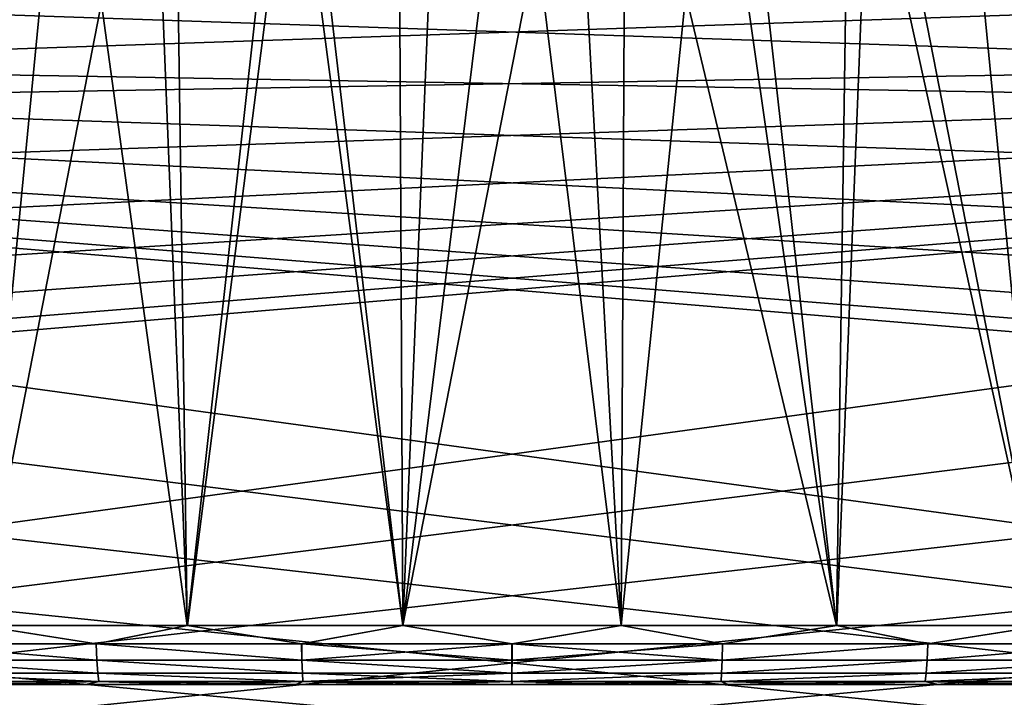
# Model space of a CAD drawing. Header units: millimetres. Extents: x -30.5 to 30.5, y -15 to 54.
# Tile 73 of 156: x -2.5 to 2.5, y -3.1 to 0.3. Entities that reach past the tile are written whole.
import ezdxf

# ---------------------------------------------------------------- set-up
doc = ezdxf.new("R2010")
doc.units = ezdxf.units.MM
doc.header["$LTSCALE"] = 65.185185
for name, color, linetype in [('200', 7, 'CONTINUOUS'), ('201', 7, 'CONTINUOUS'), ('26', 7, 'CONTINUOUS'), ('27', 7, 'CONTINUOUS'), ('30', 7, 'CONTINUOUS'), ('31', 7, 'CONTINUOUS'), ('4', 7, 'CONTINUOUS'), ('6', 7, 'CONTINUOUS'), ('8', 7, 'CONTINUOUS'), ('9', 7, 'CONTINUOUS')]:
    doc.layers.add(name, color=color, linetype=linetype)

msp = doc.modelspace()

# ---------------------------------------------------------------- linework, layer by layer
at = {"layer": '200', "linetype": 'Continuous'}
for points in [[(15.464, 0.2666, 55), (15.5748, 0.788, 55), (-27.7393, 11.9607, 55), (15.464, 0.2666, 55)], [(15.464, -0.2666, 55), (15.464, 0.2666, 55), (-27.7393, 11.9607, 55), (15.464, -0.2666, 55)], [(-16.5012, 2.063, 55), (15.464, -0.2666, 55), (-27.7393, 11.9607, 55), (-16.5012, 2.063, 55)], [(-16.105, 1.7063, 55), (15.464, -0.2666, 55), (-16.5012, 2.063, 55), (-16.105, 1.7063, 55)], [(-15.7916, 1.275, 55), (15.464, -0.2666, 55), (-16.105, 1.7063, 55), (-15.7916, 1.275, 55)], [(-15.5748, 0.788, 55), (15.464, -0.2666, 55), (-15.7916, 1.275, 55), (-15.5748, 0.788, 55)], [(-15.464, 0.2666, 55), (15.464, -0.2666, 55), (-15.5748, 0.788, 55), (-15.464, 0.2666, 55)], [(15.5748, -0.788, 55), (15.464, -0.2666, 55), (-15.464, 0.2666, 55), (15.5748, -0.788, 55)], [(17.4698, -2.4943, 55), (16.9628, -2.3295, 55), (-15.464, 0.2666, 55), (17.4698, -2.4943, 55)], [(16.9628, -2.3295, 55), (16.5012, -2.063, 55), (-15.464, 0.2666, 55), (16.9628, -2.3295, 55)], [(16.5012, -2.063, 55), (16.105, -1.7063, 55), (-15.464, 0.2666, 55), (16.5012, -2.063, 55)], [(16.105, -1.7063, 55), (15.7916, -1.275, 55), (-15.464, 0.2666, 55), (16.105, -1.7063, 55)], [(15.7916, -1.275, 55), (15.5748, -0.788, 55), (-15.464, 0.2666, 55), (15.7916, -1.275, 55)], [(30.3236, -6, 55), (17.4698, -2.4943, 55), (-15.464, 0.2666, 55), (30.3236, -6, 55)], [(-15.464, -0.2666, 55), (30.3236, -6, 55), (-15.464, 0.2666, 55), (-15.464, -0.2666, 55)], [(-15.5748, -0.788, 55), (30.3236, -6, 55), (-15.464, -0.2666, 55), (-15.5748, -0.788, 55)], [(-15.7916, -1.275, 55), (30.3236, -6, 55), (-15.5748, -0.788, 55), (-15.7916, -1.275, 55)], [(-16.105, -1.7063, 55), (30.3236, -6, 55), (-15.7916, -1.275, 55), (-16.105, -1.7063, 55)], [(-16.5012, -2.063, 55), (30.3236, -6, 55), (-16.105, -1.7063, 55), (-16.5012, -2.063, 55)], [(-16.9628, -2.3295, 55), (30.3236, -6, 55), (-16.5012, -2.063, 55), (-16.9628, -2.3295, 55)], [(-17.4698, -2.4943, 55), (30.3236, -6, 55), (-16.9628, -2.3295, 55), (-17.4698, -2.4943, 55)], [(-18, -2.55, 55), (30.3236, -6, 55), (-17.4698, -2.4943, 55), (-18, -2.55, 55)], [(-30.3236, -6, 55), (30.3236, -6, 55), (-18, -2.55, 55), (-30.3236, -6, 55)]]:
    msp.add_3dface(points, dxfattribs=at)
at = {"layer": '201', "linetype": 'Continuous'}
for points in [[(-15.464, 0.2666, -55), (-15.5748, 0.788, -55), (27.7393, 11.9607, -55), (-15.464, 0.2666, -55)], [(-15.464, -0.2666, -55), (-15.464, 0.2666, -55), (27.7393, 11.9607, -55), (-15.464, -0.2666, -55)], [(16.5012, 2.063, -55), (-15.464, -0.2666, -55), (27.7393, 11.9607, -55), (16.5012, 2.063, -55)], [(16.105, 1.7063, -55), (-15.464, -0.2666, -55), (16.5012, 2.063, -55), (16.105, 1.7063, -55)], [(15.7916, 1.275, -55), (-15.464, -0.2666, -55), (16.105, 1.7063, -55), (15.7916, 1.275, -55)], [(15.5748, 0.788, -55), (-15.464, -0.2666, -55), (15.7916, 1.275, -55), (15.5748, 0.788, -55)], [(15.464, 0.2666, -55), (-15.464, -0.2666, -55), (15.5748, 0.788, -55), (15.464, 0.2666, -55)], [(-30.3236, -6, -55), (-17.4698, -2.4943, -55), (15.464, 0.2666, -55), (-30.3236, -6, -55)], [(15.464, -0.2666, -55), (-30.3236, -6, -55), (15.464, 0.2666, -55), (15.464, -0.2666, -55)], [(-17.4698, -2.4943, -55), (-16.9628, -2.3295, -55), (15.464, 0.2666, -55), (-17.4698, -2.4943, -55)], [(-16.9628, -2.3295, -55), (-16.5012, -2.063, -55), (15.464, 0.2666, -55), (-16.9628, -2.3295, -55)], [(-16.5012, -2.063, -55), (-16.105, -1.7063, -55), (15.464, 0.2666, -55), (-16.5012, -2.063, -55)], [(-16.105, -1.7063, -55), (-15.7916, -1.275, -55), (15.464, 0.2666, -55), (-16.105, -1.7063, -55)], [(-15.7916, -1.275, -55), (-15.5748, -0.788, -55), (15.464, 0.2666, -55), (-15.7916, -1.275, -55)], [(-15.5748, -0.788, -55), (-15.464, -0.2666, -55), (15.464, 0.2666, -55), (-15.5748, -0.788, -55)], [(15.5748, -0.788, -55), (-30.3236, -6, -55), (15.464, -0.2666, -55), (15.5748, -0.788, -55)], [(15.7916, -1.275, -55), (-30.3236, -6, -55), (15.5748, -0.788, -55), (15.7916, -1.275, -55)], [(16.105, -1.7063, -55), (-30.3236, -6, -55), (15.7916, -1.275, -55), (16.105, -1.7063, -55)], [(16.5012, -2.063, -55), (-30.3236, -6, -55), (16.105, -1.7063, -55), (16.5012, -2.063, -55)], [(16.9628, -2.3295, -55), (-30.3236, -6, -55), (16.5012, -2.063, -55), (16.9628, -2.3295, -55)], [(17.4698, -2.4943, -55), (-30.3236, -6, -55), (16.9628, -2.3295, -55), (17.4698, -2.4943, -55)], [(18, -2.55, -55), (-30.3236, -6, -55), (17.4698, -2.4943, -55), (18, -2.55, -55)], [(30.3236, -6, -55), (-30.3236, -6, -55), (18, -2.55, -55), (30.3236, -6, -55)]]:
    msp.add_3dface(points, dxfattribs=at)
at = {"layer": '26', "color": 251, "linetype": 'Continuous', "true_color": 0x656d73}
for points in [[(-2.2301, 1.7052, -33.3702), (-2.76, 1.7052, -33.5727), (-2.6587, -2.7052, -33.6134), (-2.2301, 1.7052, -33.3702)], [(-1.6224, -2.7052, -33.2751), (-2.2301, 1.7052, -33.3702), (-2.6587, -2.7052, -33.6134), (-1.6224, -2.7052, -33.2751)], [(-1.6855, 1.7052, -33.2113), (-2.2301, 1.7052, -33.3702), (-1.6224, -2.7052, -33.2751), (-1.6855, 1.7052, -33.2113)], [(-1.1299, 1.7052, -33.097), (-1.6855, 1.7052, -33.2113), (-1.6224, -2.7052, -33.2751), (-1.1299, 1.7052, -33.097)], [(-0.5458, -2.7052, -33.1037), (-1.1299, 1.7052, -33.097), (-1.6224, -2.7052, -33.2751), (-0.5458, -2.7052, -33.1037)], [(-0.5668, 1.7052, -33.0281), (-1.1299, 1.7052, -33.097), (-0.5458, -2.7052, -33.1037), (-0.5668, 1.7052, -33.0281)], [(0, 1.7052, -33.0051), (-0.5668, 1.7052, -33.0281), (-0.5458, -2.7052, -33.1037), (0, 1.7052, -33.0051)], [(0.5444, -2.7052, -33.1036), (0, 1.7052, -33.0051), (-0.5458, -2.7052, -33.1037), (0.5444, -2.7052, -33.1036)], [(0.5668, 1.7052, -33.0281), (0, 1.7052, -33.0051), (0.5444, -2.7052, -33.1036), (0.5668, 1.7052, -33.0281)], [(1.621, -2.7052, -33.2747), (0.5668, 1.7052, -33.0281), (0.5444, -2.7052, -33.1036), (1.621, -2.7052, -33.2747)], [(1.1299, 1.7052, -33.097), (0.5668, 1.7052, -33.0281), (1.621, -2.7052, -33.2747), (1.1299, 1.7052, -33.097)], [(1.6855, 1.7052, -33.2113), (1.1299, 1.7052, -33.097), (1.621, -2.7052, -33.2747), (1.6855, 1.7052, -33.2113)], [(2.6574, -2.7052, -33.6129), (1.6855, 1.7052, -33.2113), (1.621, -2.7052, -33.2747), (2.6574, -2.7052, -33.6129)], [(2.2301, 1.7052, -33.3702), (1.6855, 1.7052, -33.2113), (2.6574, -2.7052, -33.6129), (2.2301, 1.7052, -33.3702)], [(2.76, 1.7052, -33.5727), (2.2301, 1.7052, -33.3702), (2.6574, -2.7052, -33.6129), (2.76, 1.7052, -33.5727)]]:
    msp.add_3dface(points, dxfattribs=at)
at = {"layer": '27', "color": 251, "linetype": 'Continuous', "true_color": 0x656d73}
for points in [[(-2.8173, 1.7052, 33.5976), (-1.7969, 1.7052, 33.2399), (-2.6574, -2.7052, 33.6129), (-2.8173, 1.7052, 33.5976)], [(-2.6574, -2.7052, 33.6129), (-1.7969, 1.7052, 33.2399), (-1.621, -2.7052, 33.2747), (-2.6574, -2.7052, 33.6129)], [(-1.7969, 1.7052, 33.2399), (-1.0582, 1.6866, 33.086), (-1.621, -2.7052, 33.2747), (-1.7969, 1.7052, 33.2399)], [(-1.621, -2.7052, 33.2747), (-1.0582, 1.6866, 33.086), (-0.5444, -2.7052, 33.1036), (-1.621, -2.7052, 33.2747)], [(-1.0582, 1.6866, 33.086), (-0.3647, 1.6649, 33.0154), (-0.5444, -2.7052, 33.1036), (-1.0582, 1.6866, 33.086)], [(0.3093, 1.6639, 33.0127), (0.995, 1.6842, 33.0767), (0.5458, -2.7052, 33.1037), (0.3093, 1.6639, 33.0127)], [(0.5458, -2.7052, 33.1037), (0.995, 1.6842, 33.0767), (1.6224, -2.7052, 33.2751), (0.5458, -2.7052, 33.1037)], [(0.995, 1.6842, 33.0767), (1.7969, 1.7052, 33.2399), (1.6224, -2.7052, 33.2751), (0.995, 1.6842, 33.0767)], [(1.6224, -2.7052, 33.2751), (1.7969, 1.7052, 33.2399), (2.6587, -2.7052, 33.6134), (1.6224, -2.7052, 33.2751)], [(1.7969, 1.7052, 33.2399), (2.8173, 1.7052, 33.5976), (2.6587, -2.7052, 33.6134), (1.7969, 1.7052, 33.2399)], [(-0.3647, 1.6649, 33.0154), (0.3093, 1.6639, 33.0127), (-0.5444, -2.7052, 33.1036), (-0.3647, 1.6649, 33.0154)], [(-0.5444, -2.7052, 33.1036), (0.3093, 1.6639, 33.0127), (0.5458, -2.7052, 33.1037), (-0.5444, -2.7052, 33.1036)]]:
    msp.add_3dface(points, dxfattribs=at)
at = {"layer": '30', "color": 251, "linetype": 'Continuous', "true_color": 0x656d73}
for points in [[(-2.0763, -2.7967, -33.4178), (-2.6587, -2.7052, -33.6134), (-3.0539, -2.7967, -33.8105), (-2.0763, -2.7967, -33.4178)], [(-1.6224, -2.7052, -33.2751), (-2.6587, -2.7052, -33.6134), (-2.0763, -2.7967, -33.4178), (-1.6224, -2.7052, -33.2751)], [(-1.0503, -2.7967, -33.1785), (-1.6224, -2.7052, -33.2751), (-2.0763, -2.7967, -33.4178), (-1.0503, -2.7967, -33.1785)], [(-0.5458, -2.7052, -33.1037), (-1.6224, -2.7052, -33.2751), (-1.0503, -2.7967, -33.1785), (-0.5458, -2.7052, -33.1037)], [(0.0001, -2.7967, -33.0981), (-0.5458, -2.7052, -33.1037), (-1.0503, -2.7967, -33.1785), (0.0001, -2.7967, -33.0981)], [(0.5444, -2.7052, -33.1036), (-0.5458, -2.7052, -33.1037), (0.0001, -2.7967, -33.0981), (0.5444, -2.7052, -33.1036)], [(1.0506, -2.7967, -33.1785), (0.5444, -2.7052, -33.1036), (0.0001, -2.7967, -33.0981), (1.0506, -2.7967, -33.1785)], [(1.621, -2.7052, -33.2747), (0.5444, -2.7052, -33.1036), (1.0506, -2.7967, -33.1785), (1.621, -2.7052, -33.2747)], [(2.0766, -2.7967, -33.4179), (1.621, -2.7052, -33.2747), (1.0506, -2.7967, -33.1785), (2.0766, -2.7967, -33.4179)], [(2.6574, -2.7052, -33.6129), (1.621, -2.7052, -33.2747), (2.0766, -2.7967, -33.4179), (2.6574, -2.7052, -33.6129)], [(3.0541, -2.7967, -33.8106), (2.6574, -2.7052, -33.6129), (2.0766, -2.7967, -33.4179), (3.0541, -2.7967, -33.8106)], [(-2.0763, -2.7967, -33.4178), (-3.0539, -2.7967, -33.8105), (-2.0732, -2.8789, -33.4621), (-2.0763, -2.7967, -33.4178)], [(-2.0732, -2.8789, -33.4621), (-3.0539, -2.7967, -33.8105), (-3.0487, -2.8789, -33.8561), (-2.0732, -2.8789, -33.4621)], [(-1.0503, -2.7967, -33.1785), (-2.0763, -2.7967, -33.4178), (-1.049, -2.8789, -33.222), (-1.0503, -2.7967, -33.1785)], [(-1.049, -2.8789, -33.222), (-2.0763, -2.7967, -33.4178), (-2.0732, -2.8789, -33.4621), (-1.049, -2.8789, -33.222)], [(0.0001, -2.7967, -33.0981), (-1.0503, -2.7967, -33.1785), (-0.0002, -2.8789, -33.1413), (0.0001, -2.7967, -33.0981)], [(-0.0002, -2.8789, -33.1413), (-1.0503, -2.7967, -33.1785), (-1.049, -2.8789, -33.222), (-0.0002, -2.8789, -33.1413)], [(1.0487, -2.8789, -33.2219), (0.0001, -2.7967, -33.0981), (-0.0002, -2.8789, -33.1413), (1.0487, -2.8789, -33.2219)], [(1.0506, -2.7967, -33.1785), (0.0001, -2.7967, -33.0981), (1.0487, -2.8789, -33.2219), (1.0506, -2.7967, -33.1785)], [(2.0766, -2.7967, -33.4179), (1.0506, -2.7967, -33.1785), (1.0487, -2.8789, -33.2219), (2.0766, -2.7967, -33.4179)], [(2.0729, -2.8789, -33.462), (2.0766, -2.7967, -33.4179), (1.0487, -2.8789, -33.2219), (2.0729, -2.8789, -33.462)], [(3.0541, -2.7967, -33.8106), (2.0766, -2.7967, -33.4179), (2.0729, -2.8789, -33.462), (3.0541, -2.7967, -33.8106)], [(3.0484, -2.8789, -33.8559), (3.0541, -2.7967, -33.8106), (2.0729, -2.8789, -33.462), (3.0484, -2.8789, -33.8559)], [(-2.0682, -2.944, -33.5301), (-3.0487, -2.8789, -33.8561), (-3.0404, -2.944, -33.9261), (-2.0682, -2.944, -33.5301)], [(-2.0732, -2.8789, -33.4621), (-3.0487, -2.8789, -33.8561), (-2.0682, -2.944, -33.5301), (-2.0732, -2.8789, -33.4621)], [(-1.049, -2.8789, -33.222), (-2.0732, -2.8789, -33.4621), (-1.0466, -2.944, -33.2887), (-1.049, -2.8789, -33.222)], [(-1.0466, -2.944, -33.2887), (-2.0732, -2.8789, -33.4621), (-2.0682, -2.944, -33.5301), (-1.0466, -2.944, -33.2887)], [(-0.0002, -2.8789, -33.1413), (-1.049, -2.8789, -33.222), (0, -2.944, -33.2076), (-0.0002, -2.8789, -33.1413)], [(0, -2.944, -33.2076), (-1.049, -2.8789, -33.222), (-1.0466, -2.944, -33.2887), (0, -2.944, -33.2076)], [(1.0487, -2.8789, -33.2219), (-0.0002, -2.8789, -33.1413), (0, -2.944, -33.2076), (1.0487, -2.8789, -33.2219)], [(1.0466, -2.944, -33.2887), (1.0487, -2.8789, -33.2219), (0, -2.944, -33.2076), (1.0466, -2.944, -33.2887)], [(2.0682, -2.944, -33.5301), (2.0729, -2.8789, -33.462), (1.0466, -2.944, -33.2887), (2.0682, -2.944, -33.5301)], [(2.0729, -2.8789, -33.462), (1.0487, -2.8789, -33.2219), (1.0466, -2.944, -33.2887), (2.0729, -2.8789, -33.462)], [(3.0404, -2.944, -33.926), (3.0484, -2.8789, -33.8559), (2.0682, -2.944, -33.5301), (3.0404, -2.944, -33.926)], [(3.0484, -2.8789, -33.8559), (2.0729, -2.8789, -33.462), (2.0682, -2.944, -33.5301), (3.0484, -2.8789, -33.8559)], [(-2.0682, -2.944, -33.5301), (-3.0404, -2.944, -33.9261), (-2.0624, -2.9857, -33.6155), (-2.0682, -2.944, -33.5301)], [(-2.0624, -2.9857, -33.6155), (-3.0404, -2.944, -33.9261), (-3.0306, -2.9857, -34.0141), (-2.0624, -2.9857, -33.6155)], [(-1.0466, -2.944, -33.2887), (-2.0682, -2.944, -33.5301), (-1.0439, -2.9857, -33.3723), (-1.0466, -2.944, -33.2887)], [(-1.0439, -2.9857, -33.3723), (-2.0682, -2.944, -33.5301), (-2.0624, -2.9857, -33.6155), (-1.0439, -2.9857, -33.3723)], [(0, -2.944, -33.2076), (-1.0466, -2.944, -33.2887), (0, -2.9857, -33.2906), (0, -2.944, -33.2076)], [(0, -2.9857, -33.2906), (-1.0466, -2.944, -33.2887), (-1.0439, -2.9857, -33.3723), (0, -2.9857, -33.2906)], [(1.0439, -2.9857, -33.3724), (1.0466, -2.944, -33.2887), (0, -2.9857, -33.2906), (1.0439, -2.9857, -33.3724)], [(1.0466, -2.944, -33.2887), (0, -2.944, -33.2076), (0, -2.9857, -33.2906), (1.0466, -2.944, -33.2887)], [(2.0682, -2.944, -33.5301), (1.0466, -2.944, -33.2887), (1.0439, -2.9857, -33.3724), (2.0682, -2.944, -33.5301)], [(2.0624, -2.9857, -33.6155), (2.0682, -2.944, -33.5301), (1.0439, -2.9857, -33.3724), (2.0624, -2.9857, -33.6155)], [(3.0404, -2.944, -33.926), (2.0682, -2.944, -33.5301), (2.0624, -2.9857, -33.6155), (3.0404, -2.944, -33.926)], [(3.0307, -2.9857, -34.0141), (3.0404, -2.944, -33.926), (2.0624, -2.9857, -33.6155), (3.0307, -2.9857, -34.0141)], [(-2.632, -3, -33.928), (-2.1275, -3, -33.7334), (-3.0306, -2.9857, -34.0141), (-2.632, -3, -33.928)], [(-2.1275, -3, -33.7334), (-2.0624, -2.9857, -33.6155), (-3.0306, -2.9857, -34.0141), (-2.1275, -3, -33.7334)], [(-2.1275, -3, -33.7334), (-1.6088, -3, -33.5806), (-2.0624, -2.9857, -33.6155), (-2.1275, -3, -33.7334)], [(-1.6088, -3, -33.5806), (-1.0793, -3, -33.4707), (-2.0624, -2.9857, -33.6155), (-1.6088, -3, -33.5806)], [(-1.0793, -3, -33.4707), (-1.0439, -2.9857, -33.3723), (-2.0624, -2.9857, -33.6155), (-1.0793, -3, -33.4707)], [(-1.0793, -3, -33.4707), (-0.5427, -3, -33.4044), (-1.0439, -2.9857, -33.3723), (-1.0793, -3, -33.4707)], [(-0.5427, -3, -33.4044), (-0.0024, -3, -33.3821), (-1.0439, -2.9857, -33.3723), (-0.5427, -3, -33.4044)], [(-0.0024, -3, -33.3821), (0, -2.9857, -33.2906), (-1.0439, -2.9857, -33.3723), (-0.0024, -3, -33.3821)], [(-0.0024, -3, -33.3821), (0.5379, -3, -33.404), (0, -2.9857, -33.2906), (-0.0024, -3, -33.3821)], [(0.5379, -3, -33.404), (1.0439, -2.9857, -33.3724), (0, -2.9857, -33.2906), (0.5379, -3, -33.404)], [(0.5379, -3, -33.404), (1.0746, -3, -33.4699), (1.0439, -2.9857, -33.3724), (0.5379, -3, -33.404)], [(1.0746, -3, -33.4699), (1.6041, -3, -33.5794), (1.0439, -2.9857, -33.3724), (1.0746, -3, -33.4699)], [(1.6041, -3, -33.5794), (2.0624, -2.9857, -33.6155), (1.0439, -2.9857, -33.3724), (1.6041, -3, -33.5794)], [(1.6041, -3, -33.5794), (2.1229, -3, -33.7318), (2.0624, -2.9857, -33.6155), (1.6041, -3, -33.5794)], [(2.1229, -3, -33.7318), (2.6275, -3, -33.9261), (2.0624, -2.9857, -33.6155), (2.1229, -3, -33.7318)], [(2.6275, -3, -33.9261), (3.0307, -2.9857, -34.0141), (2.0624, -2.9857, -33.6155), (2.6275, -3, -33.9261)]]:
    msp.add_3dface(points, dxfattribs=at)
at = {"layer": '31', "color": 251, "linetype": 'Continuous', "true_color": 0x656d73}
for points in [[(-3.0541, -2.7964, 33.8105), (-2.6574, -2.7052, 33.6129), (-2.0765, -2.7964, 33.4178), (-3.0541, -2.7964, 33.8105)], [(-2.6574, -2.7052, 33.6129), (-1.621, -2.7052, 33.2747), (-2.0765, -2.7964, 33.4178), (-2.6574, -2.7052, 33.6129)], [(-2.0765, -2.7964, 33.4178), (-1.621, -2.7052, 33.2747), (-1.0505, -2.7964, 33.1784), (-2.0765, -2.7964, 33.4178)], [(-1.621, -2.7052, 33.2747), (-0.5444, -2.7052, 33.1036), (-1.0505, -2.7964, 33.1784), (-1.621, -2.7052, 33.2747)], [(-1.0505, -2.7964, 33.1784), (-0.5444, -2.7052, 33.1036), (-0.0001, -2.7964, 33.098), (-1.0505, -2.7964, 33.1784)], [(-0.5444, -2.7052, 33.1036), (0.5458, -2.7052, 33.1037), (-0.0001, -2.7964, 33.098), (-0.5444, -2.7052, 33.1036)], [(-0.0001, -2.7964, 33.098), (0.5458, -2.7052, 33.1037), (1.0504, -2.7964, 33.1784), (-0.0001, -2.7964, 33.098)], [(0.5458, -2.7052, 33.1037), (1.6224, -2.7052, 33.2751), (1.0504, -2.7964, 33.1784), (0.5458, -2.7052, 33.1037)], [(1.0504, -2.7964, 33.1784), (1.6224, -2.7052, 33.2751), (2.0764, -2.7964, 33.4177), (1.0504, -2.7964, 33.1784)], [(1.6224, -2.7052, 33.2751), (2.6587, -2.7052, 33.6134), (2.0764, -2.7964, 33.4177), (1.6224, -2.7052, 33.2751)], [(2.0764, -2.7964, 33.4177), (2.6587, -2.7052, 33.6134), (3.054, -2.7964, 33.8104), (2.0764, -2.7964, 33.4177)], [(-3.0541, -2.7964, 33.8105), (-2.0765, -2.7964, 33.4178), (-2.073, -2.8787, 33.4619), (-3.0541, -2.7964, 33.8105)], [(-3.0484, -2.8787, 33.8558), (-3.0541, -2.7964, 33.8105), (-2.073, -2.8787, 33.4619), (-3.0484, -2.8787, 33.8558)], [(-2.0765, -2.7964, 33.4178), (-1.0505, -2.7964, 33.1784), (-1.0488, -2.8787, 33.2218), (-2.0765, -2.7964, 33.4178)], [(-2.073, -2.8787, 33.4619), (-2.0765, -2.7964, 33.4178), (-1.0488, -2.8787, 33.2218), (-2.073, -2.8787, 33.4619)], [(-1.0505, -2.7964, 33.1784), (-0.0001, -2.7964, 33.098), (-1.0488, -2.8787, 33.2218), (-1.0505, -2.7964, 33.1784)], [(-1.0488, -2.8787, 33.2218), (-0.0001, -2.7964, 33.098), (0.0001, -2.8787, 33.1411), (-1.0488, -2.8787, 33.2218)], [(-0.0001, -2.7964, 33.098), (1.0504, -2.7964, 33.1784), (0.0001, -2.8787, 33.1411), (-0.0001, -2.7964, 33.098)], [(0.0001, -2.8787, 33.1411), (1.0504, -2.7964, 33.1784), (1.049, -2.8787, 33.2218), (0.0001, -2.8787, 33.1411)], [(1.049, -2.8787, 33.2218), (2.0764, -2.7964, 33.4177), (2.0732, -2.8787, 33.462), (1.049, -2.8787, 33.2218)], [(1.0504, -2.7964, 33.1784), (2.0764, -2.7964, 33.4177), (1.049, -2.8787, 33.2218), (1.0504, -2.7964, 33.1784)], [(2.0764, -2.7964, 33.4177), (3.054, -2.7964, 33.8104), (2.0732, -2.8787, 33.462), (2.0764, -2.7964, 33.4177)], [(2.0732, -2.8787, 33.462), (3.054, -2.7964, 33.8104), (3.0486, -2.8787, 33.8559), (2.0732, -2.8787, 33.462)], [(-3.0404, -2.9439, 33.9258), (-3.0484, -2.8787, 33.8558), (-2.0682, -2.9439, 33.5299), (-3.0404, -2.9439, 33.9258)], [(-3.0484, -2.8787, 33.8558), (-2.073, -2.8787, 33.4619), (-2.0682, -2.9439, 33.5299), (-3.0484, -2.8787, 33.8558)], [(-2.0682, -2.9439, 33.5299), (-2.073, -2.8787, 33.4619), (-1.0466, -2.9439, 33.2885), (-2.0682, -2.9439, 33.5299)], [(-2.073, -2.8787, 33.4619), (-1.0488, -2.8787, 33.2218), (-1.0466, -2.9439, 33.2885), (-2.073, -2.8787, 33.4619)], [(-1.0488, -2.8787, 33.2218), (0.0001, -2.8787, 33.1411), (0, -2.9439, 33.2074), (-1.0488, -2.8787, 33.2218)], [(-1.0466, -2.9439, 33.2885), (-1.0488, -2.8787, 33.2218), (0, -2.9439, 33.2074), (-1.0466, -2.9439, 33.2885)], [(0.0001, -2.8787, 33.1411), (1.049, -2.8787, 33.2218), (0, -2.9439, 33.2074), (0.0001, -2.8787, 33.1411)], [(0, -2.9439, 33.2074), (1.049, -2.8787, 33.2218), (1.0466, -2.9439, 33.2885), (0, -2.9439, 33.2074)], [(1.0466, -2.9439, 33.2885), (2.0732, -2.8787, 33.462), (2.0682, -2.9439, 33.5299), (1.0466, -2.9439, 33.2885)], [(1.049, -2.8787, 33.2218), (2.0732, -2.8787, 33.462), (1.0466, -2.9439, 33.2885), (1.049, -2.8787, 33.2218)], [(2.0682, -2.9439, 33.5299), (3.0486, -2.8787, 33.8559), (3.0404, -2.9439, 33.9258), (2.0682, -2.9439, 33.5299)], [(2.0732, -2.8787, 33.462), (3.0486, -2.8787, 33.8559), (2.0682, -2.9439, 33.5299), (2.0732, -2.8787, 33.462)], [(-3.0404, -2.9439, 33.9258), (-2.0682, -2.9439, 33.5299), (-2.0624, -2.9856, 33.6152), (-3.0404, -2.9439, 33.9258)], [(-3.0307, -2.9856, 34.0138), (-3.0404, -2.9439, 33.9258), (-2.0624, -2.9856, 33.6152), (-3.0307, -2.9856, 34.0138)], [(-2.0682, -2.9439, 33.5299), (-1.0466, -2.9439, 33.2885), (-1.0439, -2.9856, 33.3721), (-2.0682, -2.9439, 33.5299)], [(-2.0624, -2.9856, 33.6152), (-2.0682, -2.9439, 33.5299), (-1.0439, -2.9856, 33.3721), (-2.0624, -2.9856, 33.6152)], [(-1.0466, -2.9439, 33.2885), (0, -2.9439, 33.2074), (-1.0439, -2.9856, 33.3721), (-1.0466, -2.9439, 33.2885)], [(-1.0439, -2.9856, 33.3721), (0, -2.9439, 33.2074), (0, -2.9856, 33.2904), (-1.0439, -2.9856, 33.3721)], [(0, -2.9439, 33.2074), (1.0466, -2.9439, 33.2885), (0, -2.9856, 33.2904), (0, -2.9439, 33.2074)], [(0, -2.9856, 33.2904), (1.0466, -2.9439, 33.2885), (1.0439, -2.9856, 33.3721), (0, -2.9856, 33.2904)], [(1.0439, -2.9856, 33.3721), (2.0682, -2.9439, 33.5299), (2.0624, -2.9856, 33.6152), (1.0439, -2.9856, 33.3721)], [(1.0466, -2.9439, 33.2885), (2.0682, -2.9439, 33.5299), (1.0439, -2.9856, 33.3721), (1.0466, -2.9439, 33.2885)], [(2.0682, -2.9439, 33.5299), (3.0404, -2.9439, 33.9258), (2.0624, -2.9856, 33.6152), (2.0682, -2.9439, 33.5299)], [(2.0624, -2.9856, 33.6152), (3.0404, -2.9439, 33.9258), (3.0307, -2.9856, 34.0139), (2.0624, -2.9856, 33.6152)], [(-2.6275, -3, 33.9261), (-3.0307, -2.9856, 34.0138), (-2.0624, -2.9856, 33.6152), (-2.6275, -3, 33.9261)], [(-2.1229, -3, 33.7318), (-2.6275, -3, 33.9261), (-2.0624, -2.9856, 33.6152), (-2.1229, -3, 33.7318)], [(-1.6041, -3, 33.5794), (-2.1229, -3, 33.7318), (-2.0624, -2.9856, 33.6152), (-1.6041, -3, 33.5794)], [(-1.6041, -3, 33.5794), (-2.0624, -2.9856, 33.6152), (-1.0439, -2.9856, 33.3721), (-1.6041, -3, 33.5794)], [(-1.0745, -3, 33.4699), (-1.6041, -3, 33.5794), (-1.0439, -2.9856, 33.3721), (-1.0745, -3, 33.4699)], [(-0.5379, -3, 33.404), (-1.0745, -3, 33.4699), (-1.0439, -2.9856, 33.3721), (-0.5379, -3, 33.404)], [(-0.5379, -3, 33.404), (-1.0439, -2.9856, 33.3721), (0, -2.9856, 33.2904), (-0.5379, -3, 33.404)], [(0.0024, -3, 33.3821), (-0.5379, -3, 33.404), (0, -2.9856, 33.2904), (0.0024, -3, 33.3821)], [(0.0024, -3, 33.3821), (0, -2.9856, 33.2904), (1.0439, -2.9856, 33.3721), (0.0024, -3, 33.3821)], [(0.5427, -3, 33.4044), (0.0024, -3, 33.3821), (1.0439, -2.9856, 33.3721), (0.5427, -3, 33.4044)], [(1.0793, -3, 33.4707), (0.5427, -3, 33.4044), (1.0439, -2.9856, 33.3721), (1.0793, -3, 33.4707)], [(1.0793, -3, 33.4707), (1.0439, -2.9856, 33.3721), (2.0624, -2.9856, 33.6152), (1.0793, -3, 33.4707)], [(1.6088, -3, 33.5806), (1.0793, -3, 33.4707), (2.0624, -2.9856, 33.6152), (1.6088, -3, 33.5806)], [(2.1275, -3, 33.7334), (1.6088, -3, 33.5806), (2.0624, -2.9856, 33.6152), (2.1275, -3, 33.7334)], [(2.1275, -3, 33.7334), (2.0624, -2.9856, 33.6152), (3.0307, -2.9856, 34.0139), (2.1275, -3, 33.7334)], [(2.632, -3, 33.928), (2.1275, -3, 33.7334), (3.0307, -2.9856, 34.0139), (2.632, -3, 33.928)]]:
    msp.add_3dface(points, dxfattribs=at)
at = {"layer": '4', "color": 251, "linetype": 'Continuous', "true_color": 0x656d73}
for points in [[(0.5088, -7.2213, 45.0805), (0.6316, -7.13, 45.0797), (20.05, 1.7026, 45.0026), (0.5088, -7.2213, 45.0805)], [(20.05, -14.5044, 45.144), (0.5088, -7.2213, 45.0805), (20.05, 1.7026, 45.0026), (20.05, -14.5044, 45.144)], [(20.05, 1.7026, 45.0026), (0.6316, -7.13, 45.0797), (5.1947, -3.1283, 45.0448), (20.05, 1.7026, 45.0026)]]:
    msp.add_3dface(points, dxfattribs=at)
at = {"layer": '6', "color": 251, "linetype": 'Continuous', "true_color": 0x656d73}
for points in [[(-0.5088, -7.2213, -45.0805), (-0.6316, -7.13, -45.0797), (-20.05, 1.7026, -45.0026), (-0.5088, -7.2213, -45.0805)], [(-20.05, 1.7026, -45.0026), (-0.6316, -7.13, -45.0797), (-5.1952, -3.1279, -45.0448), (-20.05, 1.7026, -45.0026)], [(-20.05, -14.5044, -45.144), (-0.5088, -7.2213, -45.0805), (-20.05, 1.7026, -45.0026), (-20.05, -14.5044, -45.144)]]:
    msp.add_3dface(points, dxfattribs=at)
at = {"layer": '8', "color": 251, "linetype": 'Continuous', "true_color": 0x656d73}
for points in [[(-0.9342, -3, -44.7462), (-2.9742, -3, -42.7413), (-4.6119, -3, -44.7462), (-0.9342, -3, -44.7462)], [(-2.9945, -3, -37.2809), (-2.4425, -3, -36.7759), (-2.632, -3, -33.928), (-2.9945, -3, -37.2809)], [(-2.4184, -3, -43.2422), (-2.9742, -3, -42.7413), (-0.9342, -3, -44.7462), (-2.4184, -3, -43.2422)], [(-2.632, -3, -33.928), (-2.4425, -3, -36.7759), (-2.1275, -3, -33.7334), (-2.632, -3, -33.928)], [(-2.4425, -3, -36.7759), (-1.8069, -3, -36.3812), (-2.1275, -3, -33.7334), (-2.4425, -3, -36.7759)], [(-1.7799, -3, -43.6321), (-2.4184, -3, -43.2422), (-0.9342, -3, -44.7462), (-1.7799, -3, -43.6321)], [(-2.1275, -3, -33.7334), (-1.8069, -3, -36.3812), (-1.6088, -3, -33.5806), (-2.1275, -3, -33.7334)], [(-1.8069, -3, -36.3812), (-1.1095, -3, -36.1103), (-1.6088, -3, -33.5806), (-1.8069, -3, -36.3812)], [(-1.0807, -3, -43.8978), (-1.7799, -3, -43.6321), (-0.9342, -3, -44.7462), (-1.0807, -3, -43.8978)], [(-1.6088, -3, -33.5806), (-1.1095, -3, -36.1103), (-1.0793, -3, -33.4707), (-1.6088, -3, -33.5806)], [(-1.1095, -3, -36.1103), (-0.3741, -3, -35.9725), (-1.0793, -3, -33.4707), (-1.1095, -3, -36.1103)], [(-1.0221, -3, -43.9248), (-1.0807, -3, -43.8978), (-0.9342, -3, -44.7462), (-1.0221, -3, -43.9248)], [(-1.0793, -3, -33.4707), (-0.3741, -3, -35.9725), (-0.5427, -3, -33.4044), (-1.0793, -3, -33.4707)], [(-0.9753, -3, -43.9689), (-1.0221, -3, -43.9248), (-0.9342, -3, -44.7462), (-0.9753, -3, -43.9689)], [(-0.945, -3, -44.0256), (-0.9753, -3, -43.9689), (-0.9342, -3, -44.7462), (-0.945, -3, -44.0256)], [(-0.9342, -3, -44.0904), (-0.945, -3, -44.0256), (-0.9342, -3, -44.7462), (-0.9342, -3, -44.0904)], [(-0.5427, -3, -33.4044), (-0.3741, -3, -35.9725), (-0.0024, -3, -33.3821), (-0.5427, -3, -33.4044)], [(-0.3741, -3, -35.9725), (0.3741, -3, -35.9725), (-0.0024, -3, -33.3821), (-0.3741, -3, -35.9725)], [(-0.0024, -3, -33.3821), (0.3741, -3, -35.9725), (0.5379, -3, -33.404), (-0.0024, -3, -33.3821)], [(0.3741, -3, -35.9725), (1.1095, -3, -36.1103), (0.5379, -3, -33.404), (0.3741, -3, -35.9725)], [(0.5379, -3, -33.404), (1.1095, -3, -36.1103), (1.0746, -3, -33.4699), (0.5379, -3, -33.404)], [(0.9445, -3, -44.0269), (0.9342, -3, -44.0904), (4.6119, -3, -44.7462), (0.9445, -3, -44.0269)], [(0.9342, -3, -44.0904), (0.9342, -3, -44.7462), (4.6119, -3, -44.7462), (0.9342, -3, -44.0904)], [(0.9745, -3, -43.97), (0.9445, -3, -44.0269), (4.6119, -3, -44.7462), (0.9745, -3, -43.97)], [(1.0209, -3, -43.9256), (0.9745, -3, -43.97), (4.6119, -3, -44.7462), (1.0209, -3, -43.9256)], [(1.0807, -3, -43.8978), (1.0209, -3, -43.9256), (4.6119, -3, -44.7462), (1.0807, -3, -43.8978)], [(1.0746, -3, -33.4699), (1.1095, -3, -36.1103), (1.6041, -3, -33.5794), (1.0746, -3, -33.4699)], [(1.7799, -3, -43.6321), (1.0807, -3, -43.8978), (4.6119, -3, -44.7462), (1.7799, -3, -43.6321)], [(1.1095, -3, -36.1103), (1.8069, -3, -36.3812), (1.6041, -3, -33.5794), (1.1095, -3, -36.1103)], [(1.6041, -3, -33.5794), (1.8069, -3, -36.3812), (2.1229, -3, -33.7318), (1.6041, -3, -33.5794)], [(2.4184, -3, -43.2422), (1.7799, -3, -43.6321), (4.6119, -3, -44.7462), (2.4184, -3, -43.2422)], [(1.8069, -3, -36.3812), (2.4425, -3, -36.7759), (2.1229, -3, -33.7318), (1.8069, -3, -36.3812)], [(2.1229, -3, -33.7318), (2.4425, -3, -36.7759), (2.6275, -3, -33.9261), (2.1229, -3, -33.7318)], [(2.9742, -3, -42.7413), (2.4184, -3, -43.2422), (4.6119, -3, -44.7462), (2.9742, -3, -42.7413)], [(2.4425, -3, -36.7759), (2.9945, -3, -37.2809), (2.6275, -3, -33.9261), (2.4425, -3, -36.7759)]]:
    msp.add_3dface(points, dxfattribs=at)
at = {"layer": '9', "color": 251, "linetype": 'Continuous', "true_color": 0x656d73}
for points in [[(-2.9742, -3, 42.7413), (-2.4184, -3, 43.2422), (-4.6119, -3, 44.7462), (-2.9742, -3, 42.7413)], [(-2.4184, -3, 43.2422), (-1.7799, -3, 43.6321), (-4.6119, -3, 44.7462), (-2.4184, -3, 43.2422)], [(-1.7799, -3, 43.6321), (-1.0807, -3, 43.8978), (-4.6119, -3, 44.7462), (-1.7799, -3, 43.6321)], [(-1.0807, -3, 43.8978), (-1.021, -3, 43.9255), (-4.6119, -3, 44.7462), (-1.0807, -3, 43.8978)], [(-1.021, -3, 43.9255), (-0.9746, -3, 43.9699), (-4.6119, -3, 44.7462), (-1.021, -3, 43.9255)], [(-0.9746, -3, 43.9699), (-0.9446, -3, 44.0268), (-4.6119, -3, 44.7462), (-0.9746, -3, 43.9699)], [(-0.9446, -3, 44.0268), (-0.9342, -3, 44.0904), (-4.6119, -3, 44.7462), (-0.9446, -3, 44.0268)], [(-0.9342, -3, 44.0904), (-0.9342, -3, 44.7462), (-4.6119, -3, 44.7462), (-0.9342, -3, 44.0904)], [(-2.4425, -3, 36.7759), (-2.9945, -3, 37.2809), (-2.6275, -3, 33.9261), (-2.4425, -3, 36.7759)], [(-2.1229, -3, 33.7318), (-2.4425, -3, 36.7759), (-2.6275, -3, 33.9261), (-2.1229, -3, 33.7318)], [(-1.8069, -3, 36.3812), (-2.4425, -3, 36.7759), (-2.1229, -3, 33.7318), (-1.8069, -3, 36.3812)], [(-1.6041, -3, 33.5794), (-1.8069, -3, 36.3812), (-2.1229, -3, 33.7318), (-1.6041, -3, 33.5794)], [(-1.1095, -3, 36.1103), (-1.8069, -3, 36.3812), (-1.6041, -3, 33.5794), (-1.1095, -3, 36.1103)], [(-1.0745, -3, 33.4699), (-1.1095, -3, 36.1103), (-1.6041, -3, 33.5794), (-1.0745, -3, 33.4699)], [(-0.5379, -3, 33.404), (-1.1095, -3, 36.1103), (-1.0745, -3, 33.4699), (-0.5379, -3, 33.404)], [(-0.3741, -3, 35.9725), (-1.1095, -3, 36.1103), (-0.5379, -3, 33.404), (-0.3741, -3, 35.9725)], [(0.0024, -3, 33.3821), (-0.3741, -3, 35.9725), (-0.5379, -3, 33.404), (0.0024, -3, 33.3821)], [(0.3741, -3, 35.9725), (-0.3741, -3, 35.9725), (0.0024, -3, 33.3821), (0.3741, -3, 35.9725)], [(0.5427, -3, 33.4044), (0.3741, -3, 35.9725), (0.0024, -3, 33.3821), (0.5427, -3, 33.4044)], [(1.0793, -3, 33.4707), (0.3741, -3, 35.9725), (0.5427, -3, 33.4044), (1.0793, -3, 33.4707)], [(1.1095, -3, 36.1103), (0.3741, -3, 35.9725), (1.0793, -3, 33.4707), (1.1095, -3, 36.1103)], [(0.9342, -3, 44.0904), (0.945, -3, 44.0256), (0.9342, -3, 44.7462), (0.9342, -3, 44.0904)], [(0.945, -3, 44.0256), (0.9753, -3, 43.9689), (0.9342, -3, 44.7462), (0.945, -3, 44.0256)], [(0.9753, -3, 43.9689), (1.0221, -3, 43.9248), (0.9342, -3, 44.7462), (0.9753, -3, 43.9689)], [(1.0221, -3, 43.9248), (1.0807, -3, 43.8978), (0.9342, -3, 44.7462), (1.0221, -3, 43.9248)], [(1.0807, -3, 43.8978), (1.7799, -3, 43.6321), (0.9342, -3, 44.7462), (1.0807, -3, 43.8978)], [(1.7799, -3, 43.6321), (2.4184, -3, 43.2422), (0.9342, -3, 44.7462), (1.7799, -3, 43.6321)], [(0.9342, -3, 44.7462), (2.9742, -3, 42.7413), (4.6119, -3, 44.7462), (0.9342, -3, 44.7462)], [(2.4184, -3, 43.2422), (2.9742, -3, 42.7413), (0.9342, -3, 44.7462), (2.4184, -3, 43.2422)], [(1.6088, -3, 33.5806), (1.1095, -3, 36.1103), (1.0793, -3, 33.4707), (1.6088, -3, 33.5806)], [(1.8069, -3, 36.3812), (1.1095, -3, 36.1103), (1.6088, -3, 33.5806), (1.8069, -3, 36.3812)], [(2.1275, -3, 33.7334), (1.8069, -3, 36.3812), (1.6088, -3, 33.5806), (2.1275, -3, 33.7334)], [(2.4425, -3, 36.7759), (1.8069, -3, 36.3812), (2.1275, -3, 33.7334), (2.4425, -3, 36.7759)], [(2.632, -3, 33.928), (2.4425, -3, 36.7759), (2.1275, -3, 33.7334), (2.632, -3, 33.928)], [(2.9945, -3, 37.2809), (2.4425, -3, 36.7759), (2.632, -3, 33.928), (2.9945, -3, 37.2809)]]:
    msp.add_3dface(points, dxfattribs=at)

doc.saveas('drawing.dxf')
